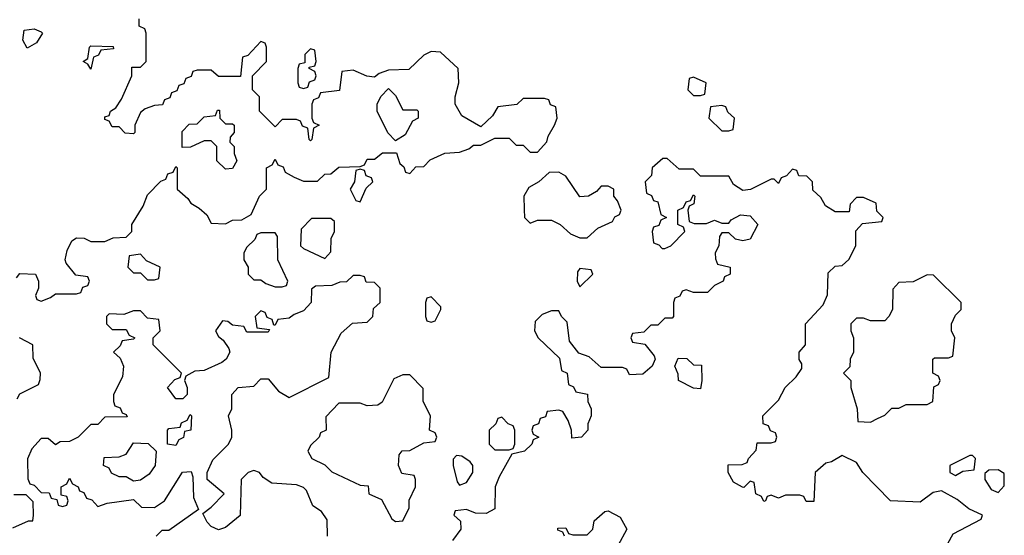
# Model space of a CAD drawing. Header units: inches. Extents: x 2348423 to 2474978, y 460702 to 613625.
# Tile 95 of 113: x 2414809 to 2417587, y 585833 to 587288. Entities that reach past the tile are written whole.
import ezdxf

# ---------------------------------------------------------------- set-up
doc = ezdxf.new("R2010")
doc.units = ezdxf.units.IN
doc.header["$MEASUREMENT"] = 0
doc.layers.add('C4518', color=7, linetype='Continuous')

msp = doc.modelspace()

# ---------------------------------------------------------------- linework, layer by layer
at = {"layer": 'C4518', "color": 5, "elevation": 80}
for points in [[(2414800.4, 586559.6), (2414810, 586572), (2414854, 586570), (2414862, 586550), (2414862, 586530), (2414854, 586510), (2414858, 586498), (2414870, 586494), (2414896.4, 586503.6), (2414910, 586514), (2414970, 586514), (2414982, 586518), (2414987.3, 586532.7), (2415002, 586538), (2415006, 586550), (2415002, 586562), (2414967.3, 586567.3), (2414940.4, 586600.4), (2414938, 586610), (2414943.1, 586636.9), (2414956.4, 586663.6), (2414970, 586672), (2414991.1, 586671.1), (2415010, 586662), (2415050, 586662), (2415072.7, 586672.7), (2415110, 586674), (2415126, 586690), (2415126, 586710), (2415158, 586762), (2415170, 586794), (2415207.3, 586832.7), (2415222, 586838), (2415227.3, 586852.7), (2415242, 586858), (2415250, 586874), (2415254, 586870), (2415254, 586810), (2415283.6, 586783.6), (2415292, 586770), (2415316, 586756), (2415336.9, 586736.9), (2415350, 586714), (2415390, 586712), (2415410, 586722), (2415436.4, 586723.6), (2415462, 586738), (2415486, 586790), (2415506, 586810), (2415506, 586870), (2415522, 586878), (2415530, 586894), (2415538, 586878), (2415552.7, 586872.7), (2415558, 586858), (2415583.6, 586843.6), (2415610, 586832), (2415650, 586832), (2415670, 586852), (2415687.3, 586852.7), (2415710, 586872), (2415770, 586874), (2415782, 586878), (2415790, 586894), (2415810, 586894), (2415832.7, 586912.7), (2415872.7, 586912.7), (2415882, 586882), (2415892.7, 586872.7), (2415898, 586858), (2415910, 586854), (2415927.3, 586872.7), (2415950, 586874), (2415967.3, 586892.7), (2416008.4, 586911.6), (2416050, 586914), (2416076.4, 586923.6), (2416090, 586934), (2416110, 586934), (2416150, 586954), (2416190, 586954), (2416210, 586934), (2416230, 586934), (2416250, 586914), (2416270, 586914), (2416296.4, 586943.6), (2416300.4, 586959.6), (2416318, 586990), (2416326, 587010), (2416322, 587042), (2416307.3, 587047.3), (2416302, 587062), (2416290, 587066), (2416230, 587066), (2416211.6, 587048.4), (2416158, 587042), (2416143.6, 587016.4), (2416110, 586986), (2416056.4, 587016.4), (2416038, 587050), (2416038, 587070), (2416048, 587110), (2416046, 587150), (2415996.4, 587196.4), (2415970, 587198), (2415950, 587188), (2415907.3, 587147.3), (2415850, 587146), (2415823.6, 587136.4), (2415810, 587126), (2415788.4, 587128.4), (2415750, 587146), (2415718, 587142), (2415712, 587088), (2415658, 587082), (2415652.7, 587067.3), (2415638, 587062), (2415634, 587050), (2415634, 587010), (2415638, 586998), (2415654, 586990), (2415638, 586982), (2415634, 586950), (2415630, 586946), (2415626, 586950), (2415622, 586982), (2415607.3, 586987.3), (2415602, 587002), (2415590, 587006), (2415550, 587006), (2415530, 586986), (2415486, 587030), (2415486, 587070), (2415466, 587090), (2415466, 587130), (2415506, 587170), (2415506, 587210), (2415502, 587222), (2415490, 587226), (2415452.7, 587187.3), (2415438, 587182), (2415432.7, 587127.3), (2415370, 587128), (2415350, 587146), (2415310, 587146), (2415298, 587142), (2415292.7, 587127.3), (2415278, 587122), (2415272.7, 587107.3), (2415258, 587102), (2415252.7, 587087.3), (2415238, 587082), (2415232.7, 587067.3), (2415218, 587062), (2415212.7, 587047.3), (2415190, 587046), (2415163.6, 587036.4), (2415150, 587026), (2415134, 586990), (2415134, 586970), (2415130, 586966), (2415107.3, 586967.3), (2415090, 586986), (2415070, 586986), (2415062, 587002), (2415050, 587006), (2415050, 587014), (2415062, 587018), (2415066, 587030), (2415080.4, 587039.6), (2415096.4, 587063.6), (2415126, 587130), (2415126, 587154), (2415150, 587154), (2415166, 587170), (2415166, 587250), (2415162, 587262), (2415146, 587270), (2415146, 587290)], [(2417428, 585810), (2417443.1, 585836.9), (2417522, 585878), (2417526, 585890), (2417487.3, 585907.3), (2417454, 585934), (2417410, 585958), (2417386.4, 585953.6), (2417350, 585926), (2417266, 585930), (2417188, 586010), (2417170, 586038), (2417130, 586058), (2417099.6, 586040.4), (2417083.6, 586036.4), (2417054, 586010), (2417050, 585928), (2417028.4, 585928.4), (2417022, 585942), (2417010, 585946), (2416970, 585946), (2416950, 585938), (2416930, 585946), (2416918, 585942), (2416914, 585930), (2416908.4, 585928.4), (2416902, 585942), (2416886, 585950), (2416882, 585982), (2416870, 585986), (2416852, 585968), (2416848.4, 585968.4), (2416823.1, 585983.1), (2416808, 586010), (2416808.4, 586031.6), (2416847.3, 586032.7), (2416862, 586038), (2416866, 586050), (2416887.3, 586072.7), (2416890, 586094), (2416930, 586094), (2416942, 586098), (2416946, 586110), (2416942, 586122), (2416927.3, 586127.3), (2416922, 586142), (2416907.3, 586147.3), (2416906, 586170), (2416950, 586214), (2416968.7, 586250), (2417000.4, 586279.6), (2417016.4, 586303.6), (2417016.4, 586316.4), (2417008.9, 586328.9), (2417008.7, 586350), (2417026, 586370), (2417026, 586430), (2417076.4, 586483.6), (2417088.4, 586511.6), (2417090, 586574), (2417110, 586592), (2417130, 586594), (2417148.4, 586611.6), (2417168, 586650), (2417168, 586692), (2417187.3, 586712.7), (2417242, 586718), (2417246, 586730), (2417228, 586748), (2417226, 586770), (2417190, 586786), (2417170, 586786), (2417152.7, 586767.3), (2417150, 586746), (2417110, 586746), (2417083.1, 586763.1), (2417070, 586786), (2417047.3, 586807.3), (2417046, 586830), (2417030, 586846), (2417007.3, 586847.3), (2417002, 586862), (2416990, 586866), (2416972.7, 586847.3), (2416958, 586842), (2416950, 586826), (2416938, 586838), (2416930, 586838), (2416871.6, 586808.4), (2416850, 586806), (2416823.1, 586823.1), (2416810, 586846), (2416730, 586846), (2416710, 586866), (2416670, 586866), (2416636.4, 586896.4), (2416623.6, 586896.4), (2416594, 586870), (2416591.6, 586848.4), (2416574, 586830), (2416578, 586798), (2416592, 586792), (2416598, 586778), (2416610, 586774), (2416618, 586738), (2416634, 586730), (2416618, 586722), (2416612.7, 586707.3), (2416598, 586702), (2416594, 586690), (2416598, 586658), (2416612.7, 586652.7), (2416622, 586642), (2416630, 586642), (2416646, 586650), (2416686, 586690), (2416682, 586702), (2416666, 586710), (2416666, 586750), (2416682, 586758), (2416690, 586774), (2416702, 586778), (2416710, 586794), (2416714, 586790), (2416711.6, 586768.4), (2416698, 586762), (2416694, 586750), (2416698, 586718), (2416712.7, 586712.7), (2416747.3, 586712.7), (2416770, 586722), (2416790, 586714), (2416810, 586714), (2416816.4, 586723.6), (2416843.1, 586736.9), (2416870, 586734), (2416892, 586710), (2416870, 586668.7), (2416850, 586664), (2416828.9, 586668.9), (2416810, 586686), (2416790, 586686), (2416783.6, 586676.4), (2416782, 586650), (2416772, 586630), (2416772.7, 586612.7), (2416778, 586598), (2416814, 586590), (2416814, 586570), (2416798, 586562), (2416794, 586550), (2416770, 586538), (2416750, 586518), (2416710, 586518), (2416690, 586526), (2416678, 586522), (2416672, 586508), (2416658, 586502), (2416654, 586490), (2416654, 586450), (2416650, 586446), (2416630, 586446), (2416610, 586426), (2416590, 586426), (2416570, 586406), (2416538, 586402), (2416534, 586390), (2416538, 586378), (2416572.7, 586372.7), (2416599.6, 586339.6), (2416602, 586330), (2416594, 586310), (2416567.3, 586287.3), (2416530, 586286), (2416522, 586302), (2416510, 586306), (2416450, 586306), (2416416.4, 586336.4), (2416387.3, 586347.3), (2416360.4, 586380.4), (2416354, 586434), (2416338, 586450), (2416330, 586466), (2416310, 586466), (2416283.6, 586456.4), (2416263.6, 586436.4), (2416262, 586410), (2416272, 586390), (2416332.7, 586332.7), (2416338, 586298), (2416354, 586290), (2416358, 586258), (2416372, 586252), (2416378, 586238), (2416411.6, 586231.6), (2416412, 586210), (2416422, 586190), (2416422, 586170), (2416412.7, 586147.3), (2416412, 586130), (2416394, 586110), (2416367.3, 586107.3), (2416366, 586130), (2416356.4, 586156.4), (2416342, 586182), (2416330, 586186), (2416298, 586182), (2416292.7, 586167.3), (2416278, 586162), (2416272.7, 586147.3), (2416258, 586142), (2416254, 586130), (2416258, 586118), (2416274, 586110), (2416258, 586102), (2416254, 586090), (2416234, 586070), (2416198, 586062), (2416162, 585998), (2416151.3, 585970), (2416150, 585908), (2416125.4, 585894.6), (2416095.3, 585895.3), (2416070, 585906), (2416038, 585902), (2416034, 585890), (2416052.7, 585872.7), (2416054, 585850), (2416030, 585818)], [(2415678, 585830), (2415676.4, 585876.4), (2415660.4, 585900.4), (2415636.4, 585916.4), (2415619, 585959), (2415610, 585968), (2415590, 585975.3), (2415520.4, 585980.4), (2415496.4, 585996.4), (2415486, 586010), (2415470, 586015.3), (2415454, 586010), (2415434, 585990), (2415431.3, 585888.7), (2415390, 585855.3), (2415370, 585848.7), (2415350, 585858), (2415338, 585870), (2415326, 585894), (2415350, 585912), (2415386, 585950), (2415338, 585990), (2415338, 586010), (2415354.6, 586045.4), (2415398, 586090), (2415408, 586110), (2415408, 586130), (2415398, 586170), (2415408, 586190), (2415408, 586230), (2415426, 586250), (2415470, 586254), (2415490, 586274), (2415510, 586274), (2415539.6, 586239.6), (2415570, 586222), (2415682, 586278), (2415688, 586350), (2415716.4, 586403.6), (2415748.4, 586431.6), (2415790, 586434), (2415806, 586450), (2415807.3, 586472.7), (2415826, 586490), (2415826, 586530), (2415810, 586546), (2415787.3, 586547.3), (2415782, 586562), (2415770, 586566), (2415750, 586566), (2415731.6, 586548.4), (2415712.7, 586547.3), (2415690, 586538), (2415643.6, 586536.4), (2415632.7, 586527.3), (2415632, 586490), (2415610, 586466), (2415583.6, 586456.4), (2415570, 586446), (2415538, 586442), (2415530, 586426), (2415526, 586426), (2415522, 586442), (2415507.3, 586447.3), (2415502, 586462), (2415490, 586466), (2415474, 586450), (2415478, 586418), (2415514, 586414), (2415510, 586406), (2415450, 586406), (2415442, 586422), (2415410, 586426), (2415396.4, 586436.4), (2415382, 586438), (2415362, 586410), (2415370, 586394), (2415383.6, 586383.6), (2415399.6, 586359.6), (2415402, 586350), (2415392, 586330), (2415379.8, 586320.2), (2415330, 586298), (2415303.6, 586296.4), (2415278, 586282), (2415274, 586270), (2415282, 586250), (2415282, 586230), (2415270, 586218), (2415250, 586218), (2415226, 586250), (2415247.3, 586272.7), (2415262, 586278), (2415266, 586290), (2415186, 586370), (2415186, 586390), (2415206, 586410), (2415202, 586442), (2415170, 586446), (2415150, 586466), (2415130, 586466), (2415103.6, 586456.4), (2415062, 586458), (2415054, 586450), (2415054, 586430), (2415070, 586414), (2415110, 586414), (2415118, 586398), (2415134, 586390), (2415130, 586386), (2415098, 586382), (2415092.7, 586367.3), (2415074, 586350), (2415092.7, 586332.7), (2415102, 586310), (2415099.6, 586280.4), (2415074, 586230), (2415074, 586210), (2415078, 586198), (2415092.7, 586192.7), (2415098, 586178), (2415110, 586174), (2415112.7, 586167.3), (2415050, 586166), (2415030, 586146), (2415010, 586146), (2414974, 586110), (2414950, 586098), (2414923.6, 586096.4), (2414910, 586088), (2414890, 586106), (2414870, 586106), (2414843.6, 586076.4), (2414831.6, 586048.4), (2414832, 585992), (2414838, 585978), (2414850, 585974), (2414870, 585954), (2414892.7, 585952.7), (2414898, 585938), (2414914, 585934), (2414918, 585918), (2414930, 585914), (2414942, 585918), (2414946, 585930), (2414942, 585942), (2414926, 585946), (2414926, 585970), (2414942, 585978), (2414950, 585994), (2414958, 585978), (2414974, 585970), (2414978, 585958), (2414990, 585954), (2414998, 585938), (2415012.7, 585932.7), (2415030, 585914), (2415056.4, 585923.6), (2415130, 585934), (2415152.7, 585912.7), (2415190, 585911.3), (2415218, 585930), (2415268.9, 586011.1), (2415292.7, 586012.7), (2415298, 585998), (2415299.6, 585939.6), (2415314, 585906), (2415230, 585846), (2415210, 585846), (2415194, 585830)], [(2414802, 586218), (2414810, 586232), (2414862, 586258), (2414867.3, 586272.7), (2414868, 586290), (2414847.3, 586332.7), (2414846, 586370), (2414808.7, 586390)], [(2414790, 585854), (2414834, 585874), (2414846, 585874), (2414848, 585890), (2414847.3, 585927.3), (2414827.3, 585947.3), (2414792.7, 585947.3)], [(2416346, 585830), (2416342, 585842), (2416327.3, 585847.3), (2416327.3, 585852.7), (2416350, 585854), (2416358, 585838), (2416370, 585834), (2416410, 585834), (2416426, 585850), (2416430, 585874), (2416460.4, 585899.6), (2416470, 585902), (2416503.6, 585883.6), (2416522, 585850), (2416496.9, 585803.1)]]:
    msp.add_lwpolyline(points, dxfattribs=at)
for points in [[(2414830, 587208), (2414818, 587230), (2414822, 587258), (2414850, 587262), (2414870, 587254), (2414874, 587250), (2414856.9, 587223.1)], [(2415010, 587148), (2415002, 587162), (2414988, 587170), (2415002, 587178), (2415006, 587210), (2415010, 587214), (2415072.7, 587212.7), (2415074, 587206), (2415038, 587202), (2415032, 587188), (2415018, 587182)], [(2415630, 587206), (2415614, 587190), (2415614, 587166), (2415598, 587162), (2415594, 587150), (2415594, 587110), (2415598, 587098), (2415610, 587094), (2415622, 587098), (2415627.3, 587112.7), (2415642, 587118), (2415646, 587130), (2415642, 587142), (2415626, 587150), (2415626, 587154), (2415642, 587158), (2415646, 587170), (2415642, 587202)], [(2416710, 587126), (2416698, 587122), (2416694, 587090), (2416710, 587074), (2416730, 587074), (2416742, 587078), (2416746, 587110)], [(2415890, 587034), (2415930, 587034), (2415934, 587030), (2415934, 587010), (2415918, 587002), (2415896.9, 586963.1), (2415870, 586946), (2415848.4, 586968.4), (2415818, 587030), (2415818, 587050), (2415828.4, 587071.6), (2415850, 587094), (2415870, 587074)], [(2415390, 586994), (2415410, 586994), (2415414, 586990), (2415414, 586970), (2415403.6, 586956.4), (2415402, 586942), (2415414, 586930), (2415414, 586910), (2415422, 586890), (2415410, 586868), (2415390, 586866), (2415366, 586890), (2415366, 586930), (2415350, 586946), (2415330, 586946), (2415291.6, 586928.4), (2415267.3, 586927.3), (2415267.3, 586972.7), (2415287.3, 586992.7), (2415310, 586994), (2415330, 587014), (2415362, 587018), (2415367.3, 587032.7), (2415372.7, 587032.7), (2415374, 587010)], [(2416790, 587046), (2416758, 587042), (2416754, 587010), (2416790, 586974), (2416810, 586974), (2416822, 586978), (2416826, 587010), (2416807.3, 587027.3), (2416802, 587042)], [(2415770, 586866), (2415758, 586862), (2415754, 586830), (2415742, 586810), (2415758, 586778), (2415770, 586774), (2415787.3, 586812.7), (2415806, 586830), (2415802, 586842), (2415787.3, 586847.3), (2415782, 586862)], [(2416330, 586858), (2416303.6, 586856.4), (2416274, 586830), (2416245.4, 586814.6), (2416232, 586790), (2416232.7, 586752.7), (2416234, 586730), (2416250, 586714), (2416270, 586722), (2416310, 586722), (2416334, 586710), (2416363.6, 586683.6), (2416390, 586672), (2416410, 586672), (2416440.2, 586699.8), (2416482, 586718), (2416488, 586732), (2416502, 586738), (2416506, 586750), (2416496.4, 586776.4), (2416486, 586790), (2416486, 586810), (2416470, 586818), (2416450, 586818), (2416436.9, 586803.1), (2416414, 586790), (2416390, 586788), (2416350, 586846)], [(2415687.3, 586727.3), (2415632.7, 586727.3), (2415603.6, 586696.4), (2415602, 586650), (2415610, 586642), (2415670, 586614), (2415687.3, 586632.7), (2415688, 586670), (2415698, 586690), (2415698, 586718)], [(2415530, 586686), (2415490, 586686), (2415478, 586682), (2415472.7, 586667.3), (2415450, 586646), (2415442, 586630), (2415442, 586610), (2415454, 586590), (2415454, 586570), (2415470, 586554), (2415490, 586554), (2415503.6, 586543.6), (2415530, 586534), (2415550, 586534), (2415562, 586538), (2415566, 586550), (2415538, 586610), (2415536.4, 586676.4)], [(2415150, 586626), (2415118, 586622), (2415114, 586590), (2415130, 586574), (2415150, 586574), (2415170, 586554), (2415190, 586554), (2415202, 586558), (2415206, 586590), (2415167.3, 586607.3)], [(2416390, 586586), (2416383.6, 586576.4), (2416382, 586550), (2416390, 586534), (2416426, 586570), (2416422, 586582)], [(2417370, 586568), (2417330, 586548), (2417290, 586546), (2417272.7, 586527.3), (2417272, 586470), (2417262, 586450), (2417250, 586438), (2417210, 586438), (2417190, 586446), (2417170, 586446), (2417154, 586430), (2417154, 586410), (2417162, 586390), (2417162, 586350), (2417152, 586330), (2417151.6, 586308.4), (2417134, 586290), (2417154, 586270), (2417154, 586250), (2417172, 586190), (2417174, 586154), (2417210, 586152), (2417230, 586162), (2417250, 586172), (2417270, 586192), (2417290, 586192), (2417310, 586202), (2417370, 586202), (2417386, 586210), (2417388.4, 586251.6), (2417402, 586258), (2417406, 586270), (2417402, 586282), (2417386, 586290), (2417386, 586330), (2417390, 586334), (2417430, 586334), (2417442, 586338), (2417448, 586390), (2417438, 586410), (2417438, 586430), (2417450, 586454), (2417466, 586470), (2417466, 586490), (2417387.3, 586567.3)], [(2415970, 586506), (2415958, 586502), (2415954, 586490), (2415954, 586450), (2415958, 586438), (2415970, 586434), (2415982, 586438), (2415998, 586470), (2415998, 586478)], [(2416730, 586246), (2416710, 586248), (2416668, 586270), (2416667.3, 586287.3), (2416658, 586310), (2416667.3, 586332.7), (2416691.6, 586331.6), (2416710, 586314), (2416732.7, 586312.7), (2416734, 586270)], [(2415910, 586286), (2415890, 586286), (2415865.4, 586274.6), (2415831.6, 586208.4), (2415819.6, 586200.4), (2415790, 586198), (2415770, 586206), (2415710, 586206), (2415672.7, 586167.3), (2415674, 586130), (2415658, 586122), (2415654, 586110), (2415630, 586086), (2415622, 586070), (2415634, 586050), (2415670, 586032), (2415690, 586012), (2415770, 585974), (2415792.7, 585972.7), (2415794, 585950), (2415830, 585934), (2415859.6, 585879.6), (2415870, 585872), (2415890, 585874), (2415908, 585910), (2415908.4, 585931.6), (2415926, 585970), (2415926, 585990), (2415922, 586002), (2415887.3, 586007.3), (2415878, 586030), (2415880.4, 586059.6), (2415888.4, 586071.6), (2415910, 586072), (2415950, 586094), (2415982, 586098), (2415986, 586110), (2415982, 586122), (2415966, 586130), (2415968, 586170), (2415948, 586210), (2415947.3, 586247.3)], [(2415250, 586086), (2415226, 586090), (2415226, 586130), (2415230, 586134), (2415262, 586138), (2415266, 586150), (2415282, 586158), (2415290, 586174), (2415294, 586170), (2415292, 586130), (2415274, 586126), (2415271.6, 586108.4), (2415258, 586102)], [(2416170, 586166), (2416158, 586162), (2416152.7, 586147.3), (2416134, 586130), (2416134, 586090), (2416150, 586074), (2416190, 586074), (2416202, 586078), (2416206, 586090), (2416206, 586130), (2416202, 586142), (2416187.3, 586147.3)], [(2415130, 585986), (2415110, 585998), (2415090, 585998), (2415068.4, 586008.4), (2415062, 586022), (2415046, 586030), (2415047.3, 586052.7), (2415090, 586054), (2415110, 586062), (2415130, 586094), (2415171.6, 586091.6), (2415194, 586070), (2415191.3, 586030), (2415174.4, 586005.6), (2415150, 585988)], [(2416042, 586058), (2416032.7, 586047.3), (2416032, 586030), (2416043.6, 585983.6), (2416050, 585974), (2416070, 585982), (2416088, 586010), (2416088, 586030), (2416080.4, 586040.4), (2416056.4, 586056.4)], [(2417498, 586058), (2417490, 586058), (2417434, 586030), (2417434, 586010), (2417450, 586002), (2417470, 586014), (2417502, 586018), (2417506, 586050)], [(2417570, 586018), (2417543.6, 586016.4), (2417532.7, 586007.3), (2417532, 585990), (2417550, 585962), (2417570, 585954), (2417587.3, 585972.7), (2417587.3, 586007.3)]]:
    msp.add_lwpolyline(points, close=True, dxfattribs=at)

doc.saveas('drawing.dxf')
